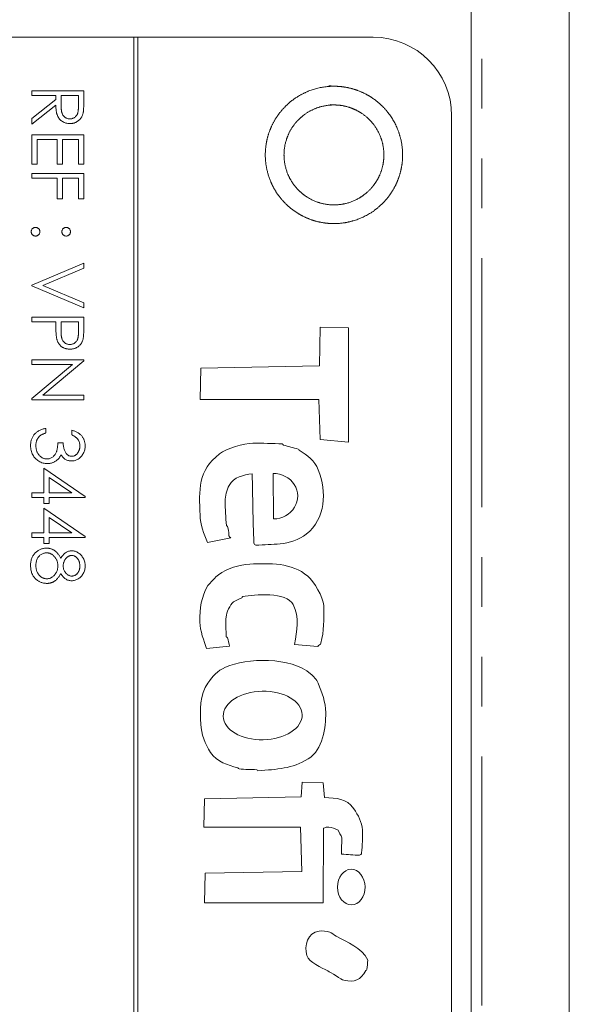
# Model space of a CAD drawing. Header units: millimetres. Extents: x 3 to 533, y -122 to 427.
# Tile 19 of 27: x 95 to 109, y 311 to 336. Entities that reach past the tile are written whole.
import ezdxf

# ---------------------------------------------------------------- set-up
doc = ezdxf.new("R2010")
doc.units = ezdxf.units.MM
doc.linetypes.add('PHANTOM', pattern=[12.7, 6.35, -1.27, 1.27, -1.27, 1.27, -1.27])

msp = doc.modelspace()

# ---------------------------------------------------------------- linework, layer by layer
at = {"color": 7, "linetype": 'Continuous', "lineweight": 15}
for p, q in [((109.5, 304.594), (109.5, 343.39)), ((107, 275.39), (107, 341.39)), ((98.4, 335.39), (84.5, 335.39)), ((98.4, 335.39), (98.4, 275.39)), ((98.5, 335.39), (98.4, 335.39)), ((104.5, 335.39), (98.5, 335.39)), ((98.5, 275.39), (98.5, 335.39)), ((95.8, 334.02), (97.123, 334.02)), ((95.8, 333.902), (95.8, 334.02)), ((97.123, 334.02), (97.123, 333.756)), ((96.411, 333.902), (95.8, 333.902)), ((95.8, 333.319), (96.411, 333.805)), ((96.411, 333.805), (96.411, 333.902)), ((96.546, 333.902), (96.544, 333.659)), ((96.987, 333.902), (96.546, 333.902)), ((96.987, 333.654), (96.987, 333.902)), ((96.411, 333.658), (95.8, 333.172)), ((95.8, 333.172), (95.8, 333.319)), ((106.5, 277.39), (106.5, 333.39)), ((95.8, 332.901), (97.123, 332.901)), ((95.8, 332.155), (95.8, 332.901)), ((95.936, 332.782), (95.936, 332.155)), ((96.444, 332.782), (95.936, 332.782)), ((96.444, 332.155), (96.444, 332.782)), ((96.58, 332.782), (96.58, 332.155)), ((96.987, 332.782), (96.58, 332.782)), ((96.987, 332.155), (96.987, 332.782)), ((97.123, 332.901), (97.123, 332.155)), ((95.936, 332.155), (95.8, 332.155)), ((96.58, 332.155), (96.444, 332.155)), ((97.123, 332.155), (96.987, 332.155)), ((95.8, 331.917), (97.123, 331.917)), ((95.8, 331.799), (95.8, 331.917)), ((96.444, 331.799), (95.8, 331.799)), ((96.444, 331.273), (96.444, 331.799)), ((96.58, 331.799), (96.58, 331.273)), ((96.987, 331.799), (96.58, 331.799)), ((96.987, 331.273), (96.987, 331.799)), ((97.123, 331.917), (97.123, 331.273)), ((96.58, 331.273), (96.444, 331.273)), ((97.123, 331.273), (96.987, 331.273)), ((95.8, 329.068), (97.123, 329.628)), ((97.123, 329.5), (96.08, 329.059)), ((97.123, 329.628), (97.123, 329.5)), ((95.8, 329.051), (95.8, 329.068)), ((97.123, 328.491), (95.8, 329.051)), ((96.08, 329.059), (97.123, 328.618)), ((97.123, 328.618), (97.123, 328.491)), ((95.8, 328.254), (97.123, 328.254)), ((95.8, 328.135), (95.8, 328.254)), ((97.123, 328.254), (97.123, 327.994)), ((96.411, 328.135), (95.8, 328.135)), ((96.411, 328.041), (96.411, 328.135)), ((96.546, 328.135), (96.543, 327.903)), ((96.987, 328.135), (96.546, 328.135)), ((96.987, 327.893), (96.987, 328.135)), ((103.131, 327.012), (103.149, 328.003)), ((103.149, 328.003), (103.872, 327.983)), ((103.872, 327.983), (103.871, 325.065)), ((95.8, 327.168), (97.123, 327.168)), ((95.8, 327.05), (95.8, 327.168)), ((95.8, 326.178), (96.839, 327.05)), ((96.839, 327.05), (95.8, 327.05)), ((97.123, 327.143), (96.082, 326.269)), ((97.123, 327.168), (97.123, 327.143)), ((100.106, 326.959), (103.131, 327.012)), ((100.087, 326.156), (100.106, 326.959)), ((96.082, 326.269), (97.123, 326.269)), ((97.123, 326.269), (97.123, 326.151)), ((95.8, 326.151), (95.8, 326.178)), ((97.123, 326.151), (95.8, 326.151)), ((103.112, 326.156), (100.087, 326.156)), ((103.148, 325.138), (103.112, 326.156)), ((96.156, 325.421), (96.156, 325.303)), ((96.818, 325.252), (96.818, 325.371)), ((96.461, 325.048), (96.597, 325.048)), ((103.871, 325.065), (103.148, 325.138)), ((96.105, 324.404), (97.157, 323.682)), ((96.105, 323.776), (96.105, 324.404)), ((101.948, 324.272), (101.958, 323.112)), ((96.241, 324.171), (96.241, 323.776)), ((96.816, 323.776), (96.241, 324.171)), ((95.8, 323.776), (96.105, 323.776)), ((95.8, 323.658), (95.8, 323.776)), ((96.241, 323.776), (96.816, 323.776)), ((96.105, 323.658), (95.8, 323.658)), ((96.105, 323.505), (96.105, 323.658)), ((96.241, 323.505), (96.105, 323.505)), ((96.241, 323.658), (96.241, 323.505)), ((97.157, 323.658), (96.241, 323.658)), ((97.157, 323.682), (97.157, 323.658)), ((96.105, 323.386), (97.157, 322.664)), ((96.105, 322.759), (96.105, 323.386)), ((96.241, 323.153), (96.241, 322.759)), ((96.816, 322.759), (96.241, 323.153)), ((95.8, 322.759), (96.105, 322.759)), ((95.8, 322.64), (95.8, 322.759)), ((96.241, 322.759), (96.816, 322.759)), ((96.105, 322.64), (95.8, 322.64)), ((96.105, 322.487), (96.105, 322.64)), ((96.241, 322.487), (96.105, 322.487)), ((96.241, 322.64), (96.241, 322.487)), ((97.157, 322.64), (96.241, 322.64)), ((97.157, 322.664), (97.157, 322.64)), ((100.867, 322.628), (100.279, 322.516)), ((100.838, 319.871), (100.25, 319.812)), ((103.087, 319.864), (102.498, 319.912)), ((102.666, 316.031), (102.689, 316.406)), ((102.689, 316.406), (103.225, 316.384)), ((103.225, 316.384), (103.255, 316.01)), ((100.183, 315.26), (100.203, 315.983)), ((100.203, 315.983), (102.666, 316.031)), ((102.646, 315.255), (100.183, 315.26)), ((102.683, 314.131), (102.646, 315.255)), ((103.235, 315.233), (103.225, 313.332)), ((100.2, 313.332), (100.22, 314.082)), ((100.22, 314.082), (102.683, 314.131)), ((103.225, 313.332), (100.2, 313.332))]:
    msp.add_line(p, q, dxfattribs=at)
at = {"color": 8, "linetype": 'PHANTOM', "lineweight": 0}
msp.add_line((107.268, 272.609), (107.268, 341.39), dxfattribs=at)
at = {"color": 7, "linetype": 'Continuous', "lineweight": 15}
msp.add_arc((104.5, 333.39), 2, 0, 90, dxfattribs=at)
msp.add_ellipse((101.953, 323.692), major_axis=(0.622, 0.019), ratio=0.931134, start_param=4.691877, end_param=7.83347, dxfattribs=at)
for centre, major_axis, ratio in [((101.684, 318.104), (-1.007, -0.02), 0.614378), ((103.941, 313.731), (0.004, -0.453), 0.776047)]:
    msp.add_ellipse(centre, major_axis=major_axis, ratio=ratio, dxfattribs=at)
for points, knots in [([(103.369, 334.15), (103.715, 334.131), (103.828, 334.113), (104.048, 334.056), (104.157, 334.016), (104.364, 333.916), (104.461, 333.857), (104.644, 333.719), (104.73, 333.641), (104.958, 333.385), (105.077, 333.183), (105.227, 332.753), (105.26, 332.521), (105.241, 332.175), (105.223, 332.062), (105.166, 331.841), (105.126, 331.732), (105.026, 331.526), (104.967, 331.428), (104.829, 331.246), (104.75, 331.16), (104.495, 330.932), (104.292, 330.813), (103.862, 330.663), (103.63, 330.63), (103.288, 330.649), (103.173, 330.667), (102.951, 330.724), (102.844, 330.763), (102.638, 330.863), (102.539, 330.923), (102.356, 331.06), (102.272, 331.138), (102.118, 331.31), (102.051, 331.402), (101.935, 331.598), (101.886, 331.704), (101.772, 332.029), (101.74, 332.258), (101.759, 332.604), (101.777, 332.717), (101.834, 332.938), (101.874, 333.047), (101.973, 333.253), (102.033, 333.351), (102.17, 333.533), (102.249, 333.619), (102.504, 333.847), (102.707, 333.966), (103.137, 334.117), (103.369, 334.15), (103.715, 334.131)], [-0.0625, -0.0625, 0, 0, 0.03125, 0.03125, 0.0625, 0.0625, 0.09375, 0.09375, 0.125, 0.125, 0.1875, 0.1875, 0.25, 0.25, 0.28125, 0.28125, 0.3125, 0.3125, 0.34375, 0.34375, 0.375, 0.375, 0.4375, 0.4375, 0.5, 0.5, 0.53125, 0.53125, 0.5625, 0.5625, 0.59375, 0.59375, 0.625, 0.625, 0.65625, 0.65625, 0.6875, 0.6875, 0.75, 0.75, 0.78125, 0.78125, 0.8125, 0.8125, 0.84375, 0.84375, 0.875, 0.875, 0.9375, 0.9375, 1, 1, 1.03125, 1.03125]), ([(97.123, 333.756), (97.123, 333.738), (97.123, 333.704), (97.122, 333.655), (97.12, 333.611), (97.119, 333.572), (97.116, 333.536), (97.113, 333.506), (97.11, 333.479), (97.106, 333.463), (97.105, 333.456)], [0, 0, 0, 0, 0.176258, 0.338434, 0.484822, 0.617158, 0.734698, 0.837385, 0.926372, 1, 1, 1, 1]), ([(96.769, 333.189), (96.752, 333.19), (96.717, 333.191), (96.667, 333.201), (96.621, 333.218), (96.577, 333.24), (96.539, 333.269), (96.504, 333.304), (96.476, 333.345), (96.456, 333.383), (96.443, 333.417), (96.434, 333.444), (96.427, 333.474), (96.421, 333.507), (96.417, 333.541), (96.413, 333.578), (96.411, 333.618), (96.411, 333.645), (96.411, 333.658)], [0, 0, 0, 0, 0.0787802, 0.1537206, 0.2267135, 0.2991912, 0.37119, 0.4430064, 0.5166892, 0.5932172, 0.6338729, 0.6769891, 0.7228995, 0.7719586, 0.8242113, 0.8793787, 0.9379481, 1, 1, 1, 1]), ([(96.544, 333.659), (96.544, 333.648), (96.544, 333.626), (96.546, 333.595), (96.548, 333.565), (96.55, 333.538), (96.554, 333.513), (96.558, 333.49), (96.563, 333.47), (96.57, 333.446), (96.583, 333.419), (96.6, 333.391), (96.622, 333.366), (96.648, 333.345), (96.675, 333.329), (96.705, 333.317), (96.737, 333.309), (96.758, 333.308), (96.769, 333.308)], [0, 0, 0, 0, 0.071668, 0.138913, 0.201185, 0.259124, 0.312255, 0.360682, 0.405086, 0.445102, 0.518778, 0.589462, 0.658462, 0.727283, 0.796322, 0.863175, 0.930949, 1, 1, 1, 1]), ([(96.769, 333.308), (96.78, 333.309), (96.801, 333.309), (96.832, 333.317), (96.861, 333.329), (96.888, 333.346), (96.913, 333.366), (96.934, 333.39), (96.952, 333.417), (96.963, 333.442), (96.97, 333.465), (96.975, 333.484), (96.979, 333.506), (96.982, 333.531), (96.984, 333.558), (96.986, 333.587), (96.987, 333.62), (96.987, 333.642), (96.987, 333.654)], [0, 0, 0, 0, 0.0688143, 0.1363648, 0.2040194, 0.2730637, 0.3429133, 0.4109654, 0.4791688, 0.549308, 0.5876516, 0.6306467, 0.6788788, 0.7319343, 0.7911114, 0.8552832, 0.9250859, 1, 1, 1, 1]), ([(103.404, 333.671), (103.74, 333.652), (103.903, 333.61), (104.129, 333.501), (104.2, 333.458), (104.333, 333.358), (104.395, 333.3), (104.561, 333.114), (104.648, 332.967), (104.757, 332.654), (104.781, 332.485), (104.762, 332.149), (104.72, 331.986), (104.611, 331.761), (104.567, 331.69), (104.467, 331.557), (104.41, 331.495), (104.224, 331.329), (104.077, 331.242), (103.764, 331.133), (103.594, 331.109), (103.263, 331.128), (103.098, 331.17), (102.797, 331.315), (102.662, 331.416), (102.438, 331.666), (102.353, 331.812), (102.243, 332.127), (102.219, 332.294), (102.238, 332.63), (102.28, 332.793), (102.389, 333.018), (102.432, 333.089), (102.532, 333.222), (102.589, 333.285), (102.775, 333.451), (102.922, 333.537), (103.236, 333.647), (103.404, 333.671), (103.74, 333.652)], [-0.0625, -0.0625, 0, 0, 0.0625, 0.0625, 0.09375, 0.09375, 0.125, 0.125, 0.1875, 0.1875, 0.25, 0.25, 0.3125, 0.3125, 0.34375, 0.34375, 0.375, 0.375, 0.4375, 0.4375, 0.5, 0.5, 0.5625, 0.5625, 0.625, 0.625, 0.6875, 0.6875, 0.75, 0.75, 0.8125, 0.8125, 0.84375, 0.84375, 0.875, 0.875, 0.9375, 0.9375, 1, 1, 1.0625, 1.0625]), ([(97.105, 333.456), (97.103, 333.446), (97.098, 333.427), (97.088, 333.4), (97.076, 333.373), (97.063, 333.348), (97.047, 333.325), (97.029, 333.303), (97.01, 333.282), (96.988, 333.263), (96.966, 333.246), (96.941, 333.231), (96.916, 333.218), (96.889, 333.207), (96.861, 333.199), (96.831, 333.193), (96.801, 333.19), (96.78, 333.19), (96.769, 333.189)], [0, 0, 0, 0, 0.0642168, 0.1270638, 0.1887445, 0.2491321, 0.3094525, 0.3698267, 0.4306501, 0.4923519, 0.5540721, 0.6156898, 0.6767977, 0.738439, 0.8013169, 0.8651845, 0.9316413, 1, 1, 1, 1]), ([(95.783, 330.433), (95.783, 330.441), (95.784, 330.455), (95.791, 330.476), (95.801, 330.495), (95.815, 330.512), (95.832, 330.526), (95.851, 330.536), (95.872, 330.542), (95.886, 330.543), (95.893, 330.543)], [0, 0, 0, 0, 0.1277566, 0.2494144, 0.3727965, 0.5001113, 0.6286099, 0.7506434, 0.8737684, 1, 1, 1, 1]), ([(95.893, 330.543), (95.901, 330.543), (95.915, 330.542), (95.936, 330.536), (95.955, 330.526), (95.972, 330.512), (95.986, 330.495), (95.996, 330.476), (96.002, 330.455), (96.003, 330.441), (96.004, 330.433)], [0, 0, 0, 0, 0.129097, 0.252046, 0.373905, 0.501038, 0.628171, 0.751376, 0.872426, 1, 1, 1, 1]), ([(96.563, 330.433), (96.564, 330.441), (96.564, 330.455), (96.571, 330.476), (96.581, 330.495), (96.595, 330.512), (96.612, 330.526), (96.631, 330.536), (96.651, 330.542), (96.666, 330.543), (96.673, 330.543)], [0, 0, 0, 0, 0.127574, 0.248624, 0.371829, 0.498962, 0.626095, 0.747954, 0.870903, 1, 1, 1, 1]), ([(96.673, 330.543), (96.681, 330.543), (96.695, 330.542), (96.716, 330.536), (96.735, 330.526), (96.752, 330.512), (96.766, 330.495), (96.776, 330.476), (96.783, 330.455), (96.783, 330.441), (96.784, 330.433)], [0, 0, 0, 0, 0.126257, 0.249407, 0.371465, 0.498805, 0.627129, 0.750535, 0.872218, 1, 1, 1, 1]), ([(95.893, 330.323), (95.886, 330.323), (95.872, 330.324), (95.851, 330.33), (95.832, 330.341), (95.815, 330.355), (95.801, 330.372), (95.791, 330.391), (95.784, 330.411), (95.783, 330.426), (95.783, 330.433)], [0, 0, 0, 0, 0.126178, 0.248821, 0.37154, 0.499984, 0.627244, 0.749226, 0.872298, 1, 1, 1, 1]), ([(96.004, 330.433), (96.003, 330.426), (96.002, 330.411), (95.996, 330.391), (95.986, 330.372), (95.972, 330.355), (95.955, 330.341), (95.936, 330.33), (95.915, 330.324), (95.901, 330.323), (95.893, 330.323)], [0, 0, 0, 0, 0.127519, 0.249986, 0.371792, 0.49887, 0.625948, 0.748492, 0.870959, 1, 1, 1, 1]), ([(96.673, 330.323), (96.666, 330.323), (96.651, 330.324), (96.63, 330.33), (96.612, 330.341), (96.595, 330.355), (96.581, 330.372), (96.57, 330.391), (96.565, 330.411), (96.564, 330.426), (96.563, 330.433)], [0, 0, 0, 0, 0.129041, 0.251508, 0.374052, 0.50113, 0.628208, 0.750014, 0.872481, 1, 1, 1, 1]), ([(96.784, 330.433), (96.783, 330.426), (96.782, 330.411), (96.777, 330.391), (96.766, 330.372), (96.752, 330.355), (96.735, 330.341), (96.716, 330.33), (96.695, 330.324), (96.681, 330.323), (96.673, 330.323)], [0, 0, 0, 0, 0.127519, 0.249986, 0.371792, 0.49887, 0.625948, 0.748492, 0.870959, 1, 1, 1, 1]), ([(96.432, 327.704), (96.431, 327.712), (96.427, 327.73), (96.422, 327.76), (96.419, 327.795), (96.416, 327.835), (96.414, 327.879), (96.412, 327.928), (96.411, 327.983), (96.411, 328.021), (96.411, 328.041)], [0, 0, 0, 0, 0.0751731, 0.1647463, 0.2680169, 0.3859119, 0.5177895, 0.663691, 0.8244132, 1, 1, 1, 1]), ([(97.123, 327.994), (97.123, 327.977), (97.123, 327.942), (97.122, 327.893), (97.12, 327.849), (97.118, 327.809), (97.116, 327.773), (97.112, 327.743), (97.108, 327.716), (97.105, 327.7), (97.103, 327.693)], [0, 0, 0, 0, 0.176956, 0.339055, 0.486318, 0.618781, 0.735619, 0.838742, 0.926457, 1, 1, 1, 1]), ([(96.543, 327.903), (96.543, 327.892), (96.543, 327.87), (96.545, 327.839), (96.547, 327.81), (96.549, 327.783), (96.553, 327.758), (96.556, 327.736), (96.562, 327.716), (96.569, 327.693), (96.581, 327.667), (96.598, 327.639), (96.621, 327.616), (96.646, 327.595), (96.674, 327.579), (96.704, 327.567), (96.735, 327.56), (96.757, 327.559), (96.768, 327.558)], [0, 0, 0, 0, 0.072538, 0.140034, 0.202496, 0.260575, 0.313228, 0.361583, 0.404878, 0.444127, 0.5164, 0.586507, 0.655085, 0.724384, 0.793974, 0.861638, 0.930111, 1, 1, 1, 1]), ([(96.768, 327.558), (96.778, 327.559), (96.799, 327.56), (96.83, 327.567), (96.86, 327.579), (96.887, 327.595), (96.912, 327.615), (96.934, 327.638), (96.952, 327.665), (96.963, 327.689), (96.97, 327.711), (96.975, 327.73), (96.979, 327.751), (96.982, 327.775), (96.984, 327.801), (96.986, 327.83), (96.987, 327.861), (96.987, 327.882), (96.987, 327.893)], [0, 0, 0, 0, 0.070044, 0.139238, 0.208197, 0.279173, 0.349987, 0.418354, 0.48761, 0.557411, 0.59533, 0.637964, 0.685913, 0.738185, 0.796103, 0.858517, 0.926658, 1, 1, 1, 1]), ([(96.768, 327.44), (96.757, 327.44), (96.736, 327.44), (96.705, 327.444), (96.675, 327.449), (96.647, 327.457), (96.62, 327.467), (96.595, 327.479), (96.571, 327.493), (96.548, 327.51), (96.528, 327.528), (96.509, 327.548), (96.491, 327.57), (96.476, 327.593), (96.462, 327.619), (96.45, 327.645), (96.44, 327.674), (96.435, 327.694), (96.432, 327.704)], [0, 0, 0, 0, 0.070119, 0.137192, 0.202016, 0.264631, 0.326117, 0.38601, 0.445812, 0.505298, 0.564633, 0.624283, 0.683902, 0.743953, 0.805388, 0.868388, 0.933084, 1, 1, 1, 1]), ([(97.103, 327.693), (97.101, 327.684), (97.096, 327.666), (97.086, 327.64), (97.074, 327.615), (97.061, 327.591), (97.045, 327.569), (97.028, 327.548), (97.009, 327.529), (96.988, 327.51), (96.965, 327.494), (96.941, 327.479), (96.916, 327.467), (96.889, 327.457), (96.861, 327.449), (96.831, 327.444), (96.8, 327.44), (96.779, 327.44), (96.768, 327.44)], [0, 0, 0, 0, 0.062481, 0.12349, 0.183411, 0.243153, 0.302127, 0.36171, 0.421842, 0.482932, 0.544552, 0.605681, 0.66768, 0.729984, 0.794551, 0.860346, 0.928907, 1, 1, 1, 1]), ([(95.766, 324.98), (95.766, 324.994), (95.767, 325.022), (95.771, 325.063), (95.78, 325.102), (95.79, 325.139), (95.804, 325.175), (95.821, 325.208), (95.841, 325.24), (95.865, 325.27), (95.891, 325.298), (95.92, 325.323), (95.953, 325.346), (95.988, 325.366), (96.026, 325.384), (96.066, 325.399), (96.11, 325.412), (96.141, 325.418), (96.156, 325.421)], [0, 0, 0, 0, 0.065541, 0.128963, 0.190377, 0.250092, 0.308548, 0.366398, 0.424542, 0.48317, 0.542243, 0.601739, 0.662506, 0.724856, 0.789128, 0.856346, 0.926295, 1, 1, 1, 1]), ([(96.156, 325.303), (96.146, 325.3), (96.126, 325.294), (96.098, 325.283), (96.072, 325.272), (96.048, 325.259), (96.026, 325.246), (96.006, 325.231), (95.988, 325.216), (95.978, 325.205), (95.973, 325.199)], [0, 0, 0, 0, 0.1497704, 0.2913164, 0.4259664, 0.5521596, 0.6715274, 0.7861216, 0.8953251, 1, 1, 1, 1]), ([(96.818, 325.371), (96.831, 325.367), (96.857, 325.361), (96.894, 325.348), (96.929, 325.334), (96.962, 325.316), (96.992, 325.298), (97.02, 325.276), (97.046, 325.253), (97.069, 325.228), (97.09, 325.201), (97.108, 325.172), (97.123, 325.143), (97.135, 325.112), (97.145, 325.08), (97.152, 325.046), (97.156, 325.012), (97.157, 324.989), (97.157, 324.977)], [0, 0, 0, 0, 0.072625, 0.141977, 0.208985, 0.273957, 0.336889, 0.398745, 0.460116, 0.520825, 0.580994, 0.640152, 0.698622, 0.757271, 0.816427, 0.876254, 0.937165, 1, 1, 1, 1]), ([(97.021, 324.975), (97.021, 324.99), (97.02, 325.02), (97.011, 325.062), (96.996, 325.101), (96.979, 325.132), (96.962, 325.154), (96.947, 325.17), (96.931, 325.185), (96.912, 325.2), (96.892, 325.214), (96.869, 325.227), (96.844, 325.24), (96.827, 325.248), (96.818, 325.252)], [0, 0, 0, 0, 0.122712, 0.239685, 0.351816, 0.463766, 0.520818, 0.579448, 0.640604, 0.705298, 0.773634, 0.844669, 0.920057, 1, 1, 1, 1]), ([(96.193, 324.523), (96.174, 324.523), (96.138, 324.525), (96.083, 324.537), (96.03, 324.555), (95.978, 324.582), (95.931, 324.615), (95.888, 324.653), (95.851, 324.697), (95.821, 324.747), (95.796, 324.8), (95.779, 324.858), (95.768, 324.918), (95.767, 324.959), (95.766, 324.98)], [0, 0, 0, 0, 0.079648, 0.158922, 0.239619, 0.322609, 0.406035, 0.487602, 0.569685, 0.653036, 0.737436, 0.822478, 0.909748, 1, 1, 1, 1]), ([(95.973, 325.199), (95.968, 325.192), (95.956, 325.177), (95.942, 325.153), (95.929, 325.127), (95.919, 325.1), (95.911, 325.072), (95.906, 325.042), (95.902, 325.011), (95.902, 324.989), (95.902, 324.978)], [0, 0, 0, 0, 0.118271, 0.236178, 0.355663, 0.475904, 0.600127, 0.728608, 0.861313, 1, 1, 1, 1]), ([(95.902, 324.978), (95.902, 324.966), (95.902, 324.941), (95.907, 324.906), (95.913, 324.873), (95.922, 324.841), (95.934, 324.811), (95.948, 324.783), (95.966, 324.757), (95.985, 324.734), (96.006, 324.712), (96.029, 324.693), (96.052, 324.677), (96.076, 324.664), (96.101, 324.654), (96.127, 324.647), (96.154, 324.642), (96.172, 324.641), (96.182, 324.641)], [0, 0, 0, 0, 0.076072, 0.148752, 0.218403, 0.28576, 0.350598, 0.414964, 0.478069, 0.541761, 0.60435, 0.664075, 0.721464, 0.777587, 0.832644, 0.887844, 0.94346, 1, 1, 1, 1]), ([(96.182, 324.641), (96.194, 324.642), (96.219, 324.643), (96.255, 324.652), (96.29, 324.666), (96.323, 324.687), (96.353, 324.711), (96.38, 324.74), (96.403, 324.773), (96.418, 324.804), (96.429, 324.831), (96.436, 324.854), (96.442, 324.88), (96.447, 324.909), (96.452, 324.94), (96.456, 324.974), (96.459, 325.01), (96.461, 325.035), (96.461, 325.048)], [0, 0, 0, 0, 0.066909, 0.133485, 0.201035, 0.271234, 0.34288, 0.413836, 0.485977, 0.56023, 0.599884, 0.644055, 0.691892, 0.744688, 0.801492, 0.862858, 0.929328, 1, 1, 1, 1]), ([(96.597, 325.048), (96.597, 325.032), (96.598, 325), (96.605, 324.953), (96.614, 324.908), (96.628, 324.867), (96.644, 324.828), (96.663, 324.795), (96.684, 324.768), (96.707, 324.746), (96.732, 324.73), (96.758, 324.718), (96.786, 324.711), (96.804, 324.71), (96.814, 324.709)], [0, 0, 0, 0, 0.110166, 0.215787, 0.318027, 0.417574, 0.51165, 0.596162, 0.672935, 0.74367, 0.810677, 0.874059, 0.936696, 1, 1, 1, 1]), ([(97.157, 324.977), (97.156, 324.959), (97.155, 324.925), (97.146, 324.875), (97.131, 324.827), (97.11, 324.781), (97.085, 324.738), (97.055, 324.7), (97.02, 324.667), (96.982, 324.639), (96.942, 324.618), (96.9, 324.602), (96.857, 324.592), (96.828, 324.591), (96.813, 324.59)], [0, 0, 0, 0, 0.090254, 0.17854, 0.266093, 0.354631, 0.441886, 0.525747, 0.608114, 0.690197, 0.770821, 0.848326, 0.924012, 1, 1, 1, 1]), ([(96.814, 324.709), (96.821, 324.709), (96.834, 324.71), (96.854, 324.713), (96.874, 324.719), (96.893, 324.728), (96.911, 324.738), (96.928, 324.751), (96.944, 324.767), (96.96, 324.785), (96.974, 324.804), (96.987, 324.825), (96.997, 324.847), (97.006, 324.87), (97.013, 324.895), (97.018, 324.92), (97.021, 324.947), (97.021, 324.966), (97.021, 324.975)], [0, 0, 0, 0, 0.055275, 0.109966, 0.163247, 0.218076, 0.273301, 0.330909, 0.390995, 0.454176, 0.518862, 0.583311, 0.648517, 0.715031, 0.782502, 0.852323, 0.924928, 1, 1, 1, 1]), ([(100.279, 322.516), (100.184, 322.733), (100.095, 322.971), (100.086, 323.211), (100.061, 323.852), (100.033, 324.349), (100.581, 324.768), (100.77, 324.912), (101.198, 325.041), (101.435, 325.043), (101.685, 325.045), (101.935, 325.038), (102.185, 325.023), (102.197, 325.022), (102.2, 325), (102.212, 324.996), (102.335, 324.956), (102.464, 324.933), (102.588, 324.893), (102.6, 324.889), (102.604, 324.873), (102.615, 324.866), (102.819, 324.726), (103.006, 324.608), (103.101, 324.362), (103.322, 323.789), (103.293, 323.132), (102.794, 322.726), (102.617, 322.581), (102.353, 322.496), (102.127, 322.479), (101.922, 322.463), (101.717, 322.449), (101.512, 322.447), (101.486, 322.446), (101.458, 322.475), (101.458, 322.5), (101.435, 323.088), (101.429, 323.678), (101.415, 324.266)], [0, 0, 0, 0, 1, 1, 1, 2, 2, 2, 3, 3, 3, 4, 4, 4, 5, 5, 5, 6, 6, 6, 7, 7, 7, 8, 8, 8, 9, 9, 9, 10, 10, 10, 11, 11, 11, 12, 12, 12, 13, 13, 13, 13]), ([(96.541, 324.745), (96.534, 324.731), (96.521, 324.703), (96.494, 324.665), (96.464, 324.63), (96.44, 324.611), (96.428, 324.602)], [0, 0, 0, 0, 0.25388, 0.503009, 0.750291, 1, 1, 1, 1]), ([(96.813, 324.59), (96.799, 324.591), (96.772, 324.592), (96.732, 324.599), (96.694, 324.611), (96.659, 324.628), (96.625, 324.65), (96.595, 324.677), (96.566, 324.709), (96.549, 324.733), (96.541, 324.745)], [0, 0, 0, 0, 0.128068, 0.250608, 0.37063, 0.490072, 0.610375, 0.734313, 0.863217, 1, 1, 1, 1]), ([(96.428, 324.602), (96.419, 324.595), (96.402, 324.583), (96.374, 324.567), (96.346, 324.553), (96.317, 324.542), (96.287, 324.533), (96.256, 324.527), (96.225, 324.523), (96.204, 324.523), (96.193, 324.523)], [0, 0, 0, 0, 0.128136, 0.254173, 0.378112, 0.501712, 0.623986, 0.747096, 0.872875, 1, 1, 1, 1]), ([(101.415, 324.266), (101.202, 324.226), (100.94, 324.193), (100.829, 323.967), (100.768, 323.842), (100.724, 323.703), (100.725, 323.564), (100.727, 323.359), (100.739, 323.153), (100.757, 322.949), (100.759, 322.936), (100.781, 322.934), (100.784, 322.922), (100.871, 322.615), (100.772, 322.723), (100.867, 322.628)], [0, 0, 0, 0, 1, 1, 1, 2, 2, 2, 3, 3, 3, 4, 4, 4, 5, 5, 5, 5]), ([(95.766, 321.921), (95.767, 321.939), (95.767, 321.973), (95.773, 322.024), (95.783, 322.071), (95.797, 322.114), (95.815, 322.155), (95.837, 322.192), (95.863, 322.225), (95.893, 322.255), (95.925, 322.282), (95.958, 322.305), (95.992, 322.324), (96.027, 322.341), (96.063, 322.353), (96.099, 322.362), (96.137, 322.367), (96.162, 322.368), (96.174, 322.369)], [0, 0, 0, 0, 0.078556, 0.152863, 0.22356, 0.290375, 0.355403, 0.418291, 0.480389, 0.543073, 0.604924, 0.664398, 0.721943, 0.778375, 0.83383, 0.888861, 0.944089, 1, 1, 1, 1]), ([(96.17, 322.25), (96.159, 322.249), (96.135, 322.248), (96.1, 322.24), (96.066, 322.227), (96.034, 322.209), (96.004, 322.187), (95.978, 322.159), (95.954, 322.128), (95.935, 322.092), (95.92, 322.053), (95.91, 322.011), (95.903, 321.966), (95.902, 321.935), (95.902, 321.92)], [0, 0, 0, 0, 0.0748982, 0.1485963, 0.2244712, 0.3023227, 0.3819186, 0.4611487, 0.5424171, 0.6267161, 0.7145968, 0.8049029, 0.9001273, 1, 1, 1, 1]), ([(96.461, 321.912), (96.461, 321.924), (96.461, 321.947), (96.456, 321.981), (96.45, 322.013), (96.44, 322.044), (96.428, 322.074), (96.413, 322.102), (96.395, 322.128), (96.374, 322.153), (96.352, 322.176), (96.329, 322.195), (96.305, 322.212), (96.28, 322.226), (96.254, 322.237), (96.227, 322.244), (96.199, 322.249), (96.18, 322.25), (96.17, 322.25)], [0, 0, 0, 0, 0.071269, 0.139812, 0.206497, 0.271535, 0.336082, 0.400528, 0.464984, 0.53005, 0.594423, 0.655583, 0.714849, 0.772115, 0.828999, 0.885122, 0.942079, 1, 1, 1, 1]), ([(96.174, 322.369), (96.184, 322.368), (96.202, 322.368), (96.229, 322.365), (96.256, 322.36), (96.281, 322.354), (96.306, 322.345), (96.331, 322.334), (96.354, 322.322), (96.377, 322.307), (96.399, 322.29), (96.421, 322.272), (96.442, 322.25), (96.462, 322.226), (96.482, 322.2), (96.501, 322.171), (96.52, 322.141), (96.531, 322.119), (96.537, 322.108)], [0, 0, 0, 0, 0.0588536, 0.1163155, 0.1726748, 0.2287804, 0.2845804, 0.3402565, 0.3966298, 0.4535073, 0.5123182, 0.5726484, 0.6360219, 0.7023629, 0.7714831, 0.8441845, 0.9200698, 1, 1, 1, 1]), ([(96.537, 322.108), (96.545, 322.123), (96.562, 322.153), (96.591, 322.192), (96.624, 322.226), (96.659, 322.253), (96.696, 322.275), (96.736, 322.289), (96.776, 322.299), (96.804, 322.3), (96.817, 322.301)], [0, 0, 0, 0, 0.14586, 0.282426, 0.41085, 0.535029, 0.654701, 0.770133, 0.884556, 1, 1, 1, 1]), ([(96.817, 322.301), (96.831, 322.3), (96.86, 322.299), (96.902, 322.289), (96.943, 322.272), (96.984, 322.25), (97.022, 322.222), (97.056, 322.189), (97.086, 322.151), (97.111, 322.109), (97.132, 322.063), (97.146, 322.014), (97.155, 321.964), (97.156, 321.93), (97.157, 321.913)], [0, 0, 0, 0, 0.074058, 0.14887, 0.226668, 0.307735, 0.391157, 0.473929, 0.557928, 0.644989, 0.733364, 0.821092, 0.909287, 1, 1, 1, 1]), ([(96.816, 322.182), (96.809, 322.182), (96.795, 322.181), (96.775, 322.177), (96.755, 322.171), (96.736, 322.162), (96.717, 322.151), (96.699, 322.137), (96.681, 322.121), (96.664, 322.102), (96.649, 322.082), (96.635, 322.06), (96.623, 322.038), (96.614, 322.015), (96.606, 321.991), (96.601, 321.966), (96.598, 321.941), (96.597, 321.924), (96.597, 321.915)], [0, 0, 0, 0, 0.054564, 0.107826, 0.161924, 0.21751, 0.274498, 0.334815, 0.397555, 0.464755, 0.532901, 0.600097, 0.665354, 0.731084, 0.796883, 0.863292, 0.930831, 1, 1, 1, 1]), ([(97.021, 321.92), (97.021, 321.929), (97.02, 321.947), (97.018, 321.974), (97.013, 321.999), (97.006, 322.023), (96.998, 322.046), (96.987, 322.068), (96.975, 322.088), (96.961, 322.108), (96.945, 322.125), (96.929, 322.14), (96.912, 322.153), (96.894, 322.164), (96.875, 322.172), (96.856, 322.178), (96.836, 322.182), (96.822, 322.182), (96.816, 322.182)], [0, 0, 0, 0, 0.075243, 0.147209, 0.216447, 0.284025, 0.350655, 0.415031, 0.47963, 0.544652, 0.608044, 0.667828, 0.725114, 0.780992, 0.835527, 0.889438, 0.944072, 1, 1, 1, 1]), ([(100.25, 319.812), (100.189, 320.003), (100.085, 320.265), (100.083, 320.48), (100.08, 320.857), (100.113, 321.104), (100.289, 321.419), (100.295, 321.43), (100.307, 321.437), (100.316, 321.446), (100.395, 321.527), (100.463, 321.622), (100.554, 321.689), (100.766, 321.843), (101.091, 321.953), (101.355, 321.963), (101.857, 321.983), (102.424, 322.005), (102.83, 321.655), (102.992, 321.517), (103.231, 321.117), (103.239, 320.909), (103.253, 320.532), (103.245, 320.269), (103.167, 319.945), (103.158, 319.908), (103.114, 319.891), (103.087, 319.864)], [0, 0, 0, 0, 1, 1, 1, 2, 2, 2, 3, 3, 3, 4, 4, 4, 5, 5, 5, 6, 6, 6, 7, 7, 7, 8, 8, 8, 9, 9, 9, 9]), ([(95.911, 321.57), (95.9, 321.58), (95.877, 321.601), (95.847, 321.637), (95.822, 321.676), (95.801, 321.719), (95.785, 321.765), (95.774, 321.814), (95.768, 321.866), (95.767, 321.902), (95.766, 321.921)], [0, 0, 0, 0, 0.1192835, 0.2370929, 0.354796, 0.4745763, 0.5974601, 0.7249262, 0.8588832, 1, 1, 1, 1]), ([(95.902, 321.92), (95.902, 321.907), (95.902, 321.883), (95.907, 321.848), (95.913, 321.815), (95.922, 321.784), (95.934, 321.754), (95.949, 321.727), (95.966, 321.701), (95.986, 321.678), (96.007, 321.657), (96.03, 321.639), (96.053, 321.623), (96.077, 321.611), (96.102, 321.601), (96.128, 321.593), (96.155, 321.589), (96.174, 321.589), (96.183, 321.588)], [0, 0, 0, 0, 0.076559, 0.149161, 0.218827, 0.285567, 0.350313, 0.414125, 0.477179, 0.540368, 0.602202, 0.662034, 0.719934, 0.775907, 0.831115, 0.886667, 0.942552, 1, 1, 1, 1]), ([(96.183, 321.588), (96.192, 321.589), (96.21, 321.589), (96.236, 321.594), (96.262, 321.601), (96.286, 321.612), (96.31, 321.625), (96.334, 321.641), (96.356, 321.661), (96.377, 321.683), (96.397, 321.707), (96.414, 321.733), (96.429, 321.76), (96.441, 321.788), (96.45, 321.817), (96.457, 321.848), (96.461, 321.879), (96.461, 321.901), (96.461, 321.912)], [0, 0, 0, 0, 0.057339, 0.113063, 0.169181, 0.225775, 0.283826, 0.343454, 0.405907, 0.471392, 0.538003, 0.603064, 0.667602, 0.732225, 0.797005, 0.863048, 0.930357, 1, 1, 1, 1]), ([(96.537, 321.725), (96.531, 321.715), (96.52, 321.693), (96.503, 321.663), (96.484, 321.636), (96.465, 321.61), (96.446, 321.587), (96.425, 321.566), (96.404, 321.547), (96.383, 321.531), (96.361, 321.516), (96.338, 321.504), (96.314, 321.493), (96.29, 321.485), (96.265, 321.478), (96.239, 321.473), (96.212, 321.47), (96.194, 321.47), (96.185, 321.47)], [0, 0, 0, 0, 0.079525, 0.1551, 0.22722, 0.295911, 0.362056, 0.42552, 0.485813, 0.544495, 0.60146, 0.657841, 0.713974, 0.769468, 0.82613, 0.882885, 0.940701, 1, 1, 1, 1]), ([(96.814, 321.537), (96.799, 321.538), (96.771, 321.539), (96.73, 321.548), (96.692, 321.563), (96.655, 321.584), (96.622, 321.611), (96.591, 321.643), (96.562, 321.682), (96.545, 321.711), (96.537, 321.725)], [0, 0, 0, 0, 0.121904, 0.239413, 0.35541, 0.472091, 0.592859, 0.718703, 0.854892, 1, 1, 1, 1]), ([(96.597, 321.915), (96.597, 321.904), (96.598, 321.881), (96.604, 321.848), (96.614, 321.816), (96.627, 321.785), (96.643, 321.757), (96.663, 321.731), (96.686, 321.709), (96.711, 321.69), (96.737, 321.675), (96.764, 321.664), (96.791, 321.657), (96.809, 321.657), (96.818, 321.656)], [0, 0, 0, 0, 0.08969, 0.178494, 0.266838, 0.356558, 0.445334, 0.530806, 0.614076, 0.697707, 0.779142, 0.855354, 0.928557, 1, 1, 1, 1]), ([(97.157, 321.913), (97.156, 321.896), (97.155, 321.863), (97.146, 321.814), (97.131, 321.768), (97.111, 321.723), (97.086, 321.682), (97.055, 321.645), (97.021, 321.613), (96.983, 321.586), (96.943, 321.564), (96.901, 321.549), (96.857, 321.539), (96.828, 321.538), (96.814, 321.537)], [0, 0, 0, 0, 0.08941, 0.176306, 0.262626, 0.349446, 0.435498, 0.518928, 0.601355, 0.684256, 0.765807, 0.844877, 0.92228, 1, 1, 1, 1]), ([(96.818, 321.656), (96.824, 321.656), (96.837, 321.657), (96.855, 321.66), (96.873, 321.666), (96.891, 321.673), (96.908, 321.683), (96.925, 321.694), (96.942, 321.708), (96.958, 321.724), (96.973, 321.741), (96.986, 321.761), (96.997, 321.783), (97.006, 321.807), (97.013, 321.832), (97.018, 321.86), (97.021, 321.889), (97.021, 321.909), (97.021, 321.92)], [0, 0, 0, 0, 0.050902, 0.101034, 0.151084, 0.203062, 0.256248, 0.310847, 0.368769, 0.430015, 0.49252, 0.556049, 0.621996, 0.690192, 0.761385, 0.836356, 0.915487, 1, 1, 1, 1]), ([(96.185, 321.47), (96.173, 321.47), (96.147, 321.471), (96.11, 321.476), (96.074, 321.483), (96.039, 321.494), (96.005, 321.508), (95.973, 321.526), (95.941, 321.546), (95.921, 321.562), (95.911, 321.57)], [0, 0, 0, 0, 0.128158, 0.253673, 0.377325, 0.499385, 0.622918, 0.745839, 0.871395, 1, 1, 1, 1]), ([(102.498, 319.912), (102.549, 320.278), (102.631, 320.598), (102.462, 320.929), (102.294, 321.259), (101.474, 321.194), (101.175, 321.132), (101.163, 321.129), (101.16, 321.111), (101.149, 321.105), (101.079, 321.065), (101, 321.043), (100.935, 320.996), (100.851, 320.933), (100.758, 320.716), (100.751, 320.619), (100.739, 320.45), (100.746, 320.28), (100.756, 320.111), (100.757, 320.098), (100.779, 320.096), (100.783, 320.084), (100.807, 320.015), (100.82, 319.942), (100.838, 319.871)], [0, 0, 0, 0, 1, 1, 1, 2, 2, 2, 3, 3, 3, 4, 4, 4, 5, 5, 5, 6, 6, 6, 7, 7, 7, 8, 8, 8, 8]), ([(100.284, 318.929), (100.416, 319.108), (100.522, 319.237), (100.736, 319.334), (101.266, 319.576), (102.415, 319.6), (102.906, 319.166), (102.982, 319.099), (103.055, 319.02), (103.096, 318.927), (103.198, 318.69), (103.287, 318.436), (103.29, 318.179), (103.293, 317.805), (103.22, 317.222), (102.845, 316.997), (102.421, 316.743), (102.056, 316.736), (101.562, 316.691)], [6, 6, 6, 6, 7, 7, 7, 8, 8, 8, 9, 9, 9, 10, 10, 10, 11, 11, 11, 12, 12, 12, 12]), ([(101.562, 316.691), (101.553, 316.7), (101.548, 316.716), (101.535, 316.718), (101.384, 316.733), (101.231, 316.725), (101.08, 316.74), (101.068, 316.742), (101.065, 316.763), (101.053, 316.767), (100.776, 316.856), (100.534, 316.903), (100.354, 317.162), (100.21, 317.367), (100.121, 317.634), (100.106, 317.883), (100.087, 318.21), (100.075, 318.645), (100.284, 318.929)], [0, 0, 0, 0, 1, 1, 1, 2, 2, 2, 3, 3, 3, 4, 4, 4, 5, 5, 5, 6, 6, 6, 6]), ([(103.255, 316.01), (103.571, 315.992), (103.812, 316.001), (104.007, 315.722), (104.118, 315.565), (104.213, 315.38), (104.226, 315.189), (104.24, 314.992), (104.22, 314.795), (104.205, 314.599), (104.203, 314.574), (104.177, 314.546), (104.152, 314.545), (104, 314.544), (103.848, 314.56), (103.696, 314.568)], [0, 0, 0, 0, 1, 1, 1, 2, 2, 2, 3, 3, 3, 4, 4, 4, 5, 5, 5, 5]), ([(103.611, 315.183), (103.53, 315.209), (103.453, 315.25), (103.369, 315.261), (103.324, 315.267), (103.28, 315.243), (103.235, 315.233)], [0, 0, 0, 0, 1, 1, 1, 2, 2, 2, 2]), ([(102.809, 311.99), (102.738, 312.23), (102.827, 312.571), (103.125, 312.609), (103.214, 312.62), (103.304, 312.599), (103.393, 312.584), (103.442, 312.576), (103.506, 312.505), (103.554, 312.479), (103.853, 312.311), (104.196, 312.196), (104.363, 311.87)], [5, 5, 5, 5, 6, 6, 6, 7, 7, 7, 8, 8, 8, 9, 9, 9, 9]), ([(104.363, 311.87), (104.355, 311.789), (104.353, 311.708), (104.338, 311.629), (104.336, 311.616), (104.318, 311.613), (104.312, 311.602), (104.17, 311.361), (104.038, 311.295), (103.752, 311.356), (103.7, 311.367), (103.406, 311.561), (103.348, 311.593), (103.181, 311.686), (102.866, 311.796), (102.809, 311.99)], [0, 0, 0, 0, 1, 1, 1, 2, 2, 2, 3, 3, 3, 4, 4, 4, 5, 5, 5, 5])]:
    msp.add_open_spline(points, degree=3, knots=knots, dxfattribs=at)
msp.add_open_spline([(103.696, 314.568), (103.691, 315.19), (103.744, 314.857), (103.611, 315.183)], degree=3, dxfattribs=at)

doc.saveas('drawing.dxf')
